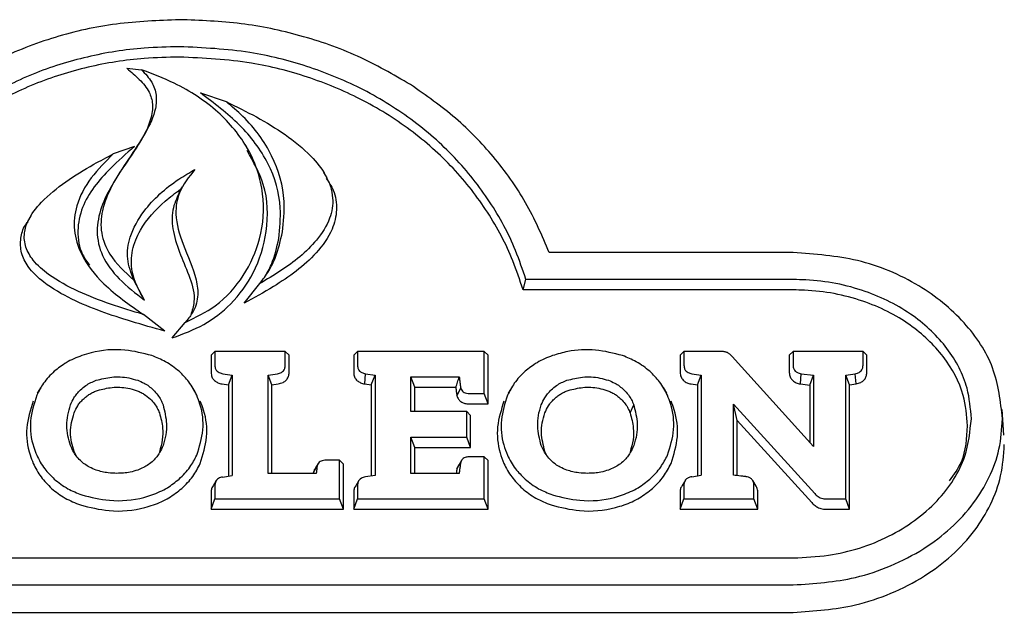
# Model space of a CAD drawing. Header units: inches. Extents: x 35 to 165, y 14 to 119.
# Tile 10 of 39: x 75.35 to 77.44, y 38.48 to 39.74. Entities that reach past the tile are written whole.
import ezdxf

# ---------------------------------------------------------------- set-up
doc = ezdxf.new("R2010")
doc.units = ezdxf.units.IN
doc.header["$LTSCALE"] = 12
doc.header["$MEASUREMENT"] = 0

msp = doc.modelspace()

# ---------------------------------------------------------------- linework, layer by layer
at = {"color": 7, "linetype": 'Continuous', "lineweight": 25}
for p, q in [((75.5765, 39.6384), (75.6073, 39.6354)), ((75.7326, 39.5859), (75.7873, 39.5675)), ((75.5924, 39.4721), (75.5473, 39.4562)), ((75.8349, 39.4645), (75.8278, 39.4762)), ((76.002, 39.4054), (75.9949, 39.4171)), ((75.6937, 39.3862), (75.6864, 39.374)), ((75.372, 39.3246), (75.3649, 39.3128)), ((76.993, 39.2464), (76.4744, 39.2464)), ((75.6136, 39.1454), (75.591, 39.188)), ((76.4185, 39.167), (76.4247, 39.189)), ((76.993, 39.189), (76.4247, 39.189)), ((75.8258, 39.1386), (75.8587, 39.1805)), ((76.993, 39.167), (76.4185, 39.167)), ((75.6567, 39.0795), (75.6117, 39.1147)), ((75.6728, 39.0651), (75.7003, 39.098)), ((75.7553, 39.0282), (75.7633, 39.0362)), ((75.7553, 39.0282), (75.7553, 38.9917)), ((75.7633, 39.0362), (75.7633, 39.0067)), ((75.9131, 39.0362), (75.7633, 39.0362)), ((75.9131, 39.0067), (75.9131, 39.0362)), ((75.9211, 39.0282), (75.9131, 39.0362)), ((75.9211, 38.9917), (75.9211, 39.0282)), ((76.0585, 39.0282), (76.0666, 39.0362)), ((76.0585, 39.0282), (76.0585, 38.9917)), ((76.0666, 39.0362), (76.0666, 39.0067)), ((76.336, 39.0362), (76.0666, 39.0362)), ((76.336, 38.9469), (76.336, 39.0362)), ((76.3441, 39.0282), (76.336, 39.0362)), ((76.3441, 38.9249), (76.3441, 39.0282)), ((76.7525, 39.0282), (76.7606, 39.0362)), ((76.7525, 39.0282), (76.7525, 38.9917)), ((76.7606, 39.0362), (76.7606, 39.0067)), ((76.837, 39.0362), (76.7606, 39.0362)), ((77.0363, 38.8343), (76.8633, 39.0254)), ((76.9846, 39.0282), (76.9926, 39.0362)), ((76.9846, 39.0282), (76.9846, 38.9917)), ((76.9926, 39.0362), (76.9926, 39.0067)), ((77.1413, 39.0362), (76.9926, 39.0362)), ((77.1413, 39.0067), (77.1413, 39.0362)), ((77.1494, 39.0282), (77.1413, 39.0362)), ((77.1494, 38.9917), (77.1494, 39.0282)), ((75.7805, 38.9888), (75.8002, 38.9859)), ((75.7922, 38.965), (75.8002, 38.9859)), ((75.8002, 38.9859), (75.8002, 38.772)), ((75.8765, 38.9858), (75.8965, 38.9889)), ((75.8765, 38.7769), (75.8765, 38.9858)), ((75.8845, 38.965), (75.8765, 38.9858)), ((76.082, 38.967), (76.0834, 38.9889)), ((76.0834, 38.9889), (76.1039, 38.9859)), ((76.0958, 38.965), (76.1039, 38.9859)), ((76.1039, 38.9859), (76.1039, 38.7724)), ((76.1802, 38.9819), (76.2829, 38.9819)), ((76.1802, 38.9082), (76.1802, 38.9819)), ((76.1882, 38.9599), (76.1802, 38.9819)), ((76.7774, 38.9889), (76.7974, 38.9859)), ((76.7894, 38.9651), (76.7974, 38.9859)), ((76.7974, 38.9859), (76.7974, 38.7727)), ((77.0086, 38.967), (77.0099, 38.9888)), ((77.0099, 38.9888), (77.0363, 38.9857)), ((77.0283, 38.9646), (77.0363, 38.9857)), ((77.0363, 38.9857), (77.0363, 38.8343)), ((77.1048, 38.9859), (77.1249, 38.9889)), ((77.1129, 38.9651), (77.1048, 38.9859)), ((77.1048, 38.7225), (77.1048, 38.9859)), ((77.1264, 38.967), (77.1249, 38.9889)), ((75.393, 38.959), (75.3858, 38.9472)), ((75.7232, 38.9477), (75.7161, 38.9595)), ((75.779, 38.967), (75.7922, 38.965)), ((75.7922, 38.965), (75.7922, 38.7708)), ((75.8845, 38.965), (75.898, 38.967)), ((75.8845, 38.7769), (75.8845, 38.965)), ((76.082, 38.967), (76.0958, 38.965)), ((76.0958, 38.965), (76.0958, 38.7712)), ((76.1882, 38.9082), (76.1882, 38.9599)), ((76.1882, 38.9599), (76.2756, 38.9599)), ((76.2781, 38.9421), (76.286, 38.9584)), ((76.3939, 38.9591), (76.3867, 38.9473)), ((76.7242, 38.9474), (76.717, 38.9592)), ((76.7759, 38.967), (76.7894, 38.9651)), ((76.7894, 38.9651), (76.7894, 38.7716)), ((77.0086, 38.967), (77.0283, 38.9646)), ((77.0283, 38.9646), (77.0283, 38.8432)), ((77.1129, 38.9651), (77.1264, 38.967)), ((77.1129, 38.7005), (77.1129, 38.9651)), ((76.3027, 38.9469), (76.336, 38.9469)), ((76.3441, 38.9249), (76.336, 38.9469)), ((76.3027, 38.9249), (76.3441, 38.9249)), ((76.6462, 38.9053), (76.6538, 38.9226)), ((76.8658, 38.9243), (77.0386, 38.7339)), ((76.8658, 38.773), (76.8658, 38.9243)), ((76.8739, 38.8892), (76.8658, 38.9243)), ((76.299, 38.9082), (76.1802, 38.9082)), ((76.299, 38.8538), (76.299, 38.9082)), ((76.3071, 38.9001), (76.299, 38.9082)), ((76.3071, 38.8318), (76.3071, 38.9001)), ((77.441, 38.8581), (77.4372, 38.9129)), ((76.8739, 38.7721), (76.8739, 38.8892)), ((76.8739, 38.8892), (77.0322, 38.7147)), ((76.1802, 38.8538), (76.299, 38.8538)), ((76.1802, 38.7769), (76.1802, 38.8538)), ((76.1882, 38.8318), (76.1802, 38.8538)), ((76.3071, 38.8318), (76.299, 38.8538)), ((76.1882, 38.7769), (76.1882, 38.8318)), ((76.1882, 38.8318), (76.3071, 38.8318)), ((75.4682, 38.8146), (75.4641, 38.8231)), ((76.336, 38.812), (76.3027, 38.812)), ((76.3441, 38.8039), (76.336, 38.812)), ((76.336, 38.7225), (76.336, 38.812)), ((76.4685, 38.8153), (76.4649, 38.8232)), ((75.9729, 38.7785), (75.9808, 38.7923)), ((75.9832, 38.7977), (75.9776, 38.7883)), ((75.9841, 38.7992), (75.984, 38.799)), ((76.0286, 38.8046), (75.9973, 38.8046)), ((76.0367, 38.7965), (76.0286, 38.8046)), ((76.0286, 38.7225), (76.0286, 38.8046)), ((76.0367, 38.7005), (76.0367, 38.7965)), ((76.2781, 38.7865), (76.286, 38.8002)), ((76.2877, 38.8042), (76.2828, 38.796)), ((76.2892, 38.8068), (76.2888, 38.8062)), ((76.3441, 38.7005), (76.3441, 38.8039)), ((75.7795, 38.7691), (75.8002, 38.772)), ((75.9789, 38.7769), (75.8765, 38.7769)), ((75.9729, 38.7785), (75.9727, 38.7769)), ((76.1039, 38.7724), (76.0833, 38.7692)), ((76.2828, 38.7769), (76.1802, 38.7769)), ((76.7771, 38.7698), (76.7974, 38.7727)), ((75.7664, 38.7618), (75.7596, 38.7505)), ((75.7633, 38.7516), (75.7633, 38.7225)), ((76.0697, 38.7618), (76.0629, 38.7506)), ((76.0666, 38.7516), (76.0666, 38.7225)), ((76.7637, 38.7624), (76.7569, 38.7511)), ((76.7606, 38.7519), (76.7606, 38.7225)), ((76.9142, 38.7497), (76.9071, 38.7615)), ((76.9095, 38.7225), (76.9095, 38.7519)), ((75.7553, 38.7366), (75.7553, 38.7005)), ((76.0585, 38.7366), (76.0585, 38.7005)), ((76.7525, 38.7369), (76.7525, 38.7005)), ((76.9176, 38.7005), (76.9176, 38.7369)), ((75.7553, 38.7005), (75.7633, 38.7225)), ((75.7633, 38.7225), (76.0286, 38.7225)), ((76.0367, 38.7005), (76.0286, 38.7225)), ((76.0585, 38.7005), (76.0666, 38.7225)), ((76.0666, 38.7225), (76.336, 38.7225)), ((76.3441, 38.7005), (76.336, 38.7225)), ((76.7525, 38.7005), (76.7606, 38.7225)), ((76.7606, 38.7225), (76.9095, 38.7225)), ((76.9176, 38.7005), (76.9095, 38.7225)), ((77.0657, 38.7225), (77.1048, 38.7225)), ((77.1129, 38.7005), (77.1048, 38.7225)), ((75.7553, 38.7005), (76.0367, 38.7005)), ((76.0585, 38.7005), (76.3441, 38.7005)), ((76.7525, 38.7005), (76.9176, 38.7005)), ((77.0657, 38.7005), (77.1129, 38.7005)), ((74.3827, 38.5971), (76.993, 38.5971)), ((74.3827, 38.5397), (76.993, 38.5397)), ((74.3827, 38.4813), (76.993, 38.4813))]:
    msp.add_line(p, q, dxfattribs=at)
for points, knots in [([(75.6879, 39.7418), (75.6431, 39.74), (75.5535, 39.7365), (75.4223, 39.7073), (75.299, 39.6592), (75.1896, 39.5941), (75.0973, 39.5152), (75.0248, 39.4297), (74.9685, 39.3394), (74.9432, 39.2774), (74.9305, 39.2464)], [0, 0, 0, 0, 0.131949, 0.263817, 0.39618, 0.528539, 0.652483, 0.776482, 0.888218, 1, 1, 1, 1]), ([(76.1794, 39.6037), (76.1426, 39.625), (76.069, 39.6676), (75.9464, 39.7099), (75.8186, 39.737), (75.7319, 39.7402), (75.6879, 39.7418)], [0, 0, 0, 0, 0.252392, 0.504794, 0.749393, 1, 1, 1, 1]), ([(75.6879, 39.6844), (75.663, 39.6838), (75.5971, 39.6822), (75.4914, 39.6652), (75.3751, 39.629), (75.2686, 39.5744), (75.1768, 39.506), (75.1022, 39.4269), (75.03, 39.3236), (74.9994, 39.2405), (74.9805, 39.189)], [0, 0, 0, 0, 0.076066, 0.201161, 0.326182, 0.45155, 0.576944, 0.693674, 0.810471, 1, 1, 1, 1]), ([(76.4247, 39.189), (76.4178, 39.2097), (76.3986, 39.2671), (76.3504, 39.356), (76.2758, 39.4509), (76.1824, 39.5325), (76.076, 39.5981), (75.9599, 39.645), (75.8305, 39.6778), (75.7383, 39.682), (75.6879, 39.6844)], [0, 0, 0, 0, 0.07443, 0.205747, 0.337024, 0.468546, 0.600059, 0.724974, 0.849908, 1, 1, 1, 1]), ([(75.6879, 39.6624), (75.663, 39.6618), (75.5976, 39.6603), (75.4929, 39.6433), (75.378, 39.6075), (75.2728, 39.5534), (75.1822, 39.4858), (75.1086, 39.4075), (75.0362, 39.3039), (75.0058, 39.2198), (74.9867, 39.167)], [0, 0, 0, 0, 0.076408, 0.200548, 0.324614, 0.449025, 0.573462, 0.689354, 0.805313, 1, 1, 1, 1]), ([(76.4185, 39.167), (76.4117, 39.1878), (76.3931, 39.2449), (76.346, 39.3336), (76.2728, 39.428), (76.1809, 39.5095), (76.076, 39.575), (75.9614, 39.6221), (75.8321, 39.6556), (75.7393, 39.66), (75.6879, 39.6624)], [0, 0, 0, 0, 0.074734, 0.205442, 0.33611, 0.467031, 0.597942, 0.722106, 0.846289, 1, 1, 1, 1]), ([(75.5765, 39.6384), (75.5854, 39.6307), (75.6031, 39.6154), (75.6245, 39.5906), (75.6329, 39.5604), (75.6269, 39.523), (75.6049, 39.4805), (75.5636, 39.4212), (75.524, 39.3602), (75.5093, 39.2915), (75.5218, 39.237), (75.5595, 39.1872), (75.5949, 39.1598), (75.6136, 39.1454)], [0, 0, 0, 0, 0.058644, 0.116382, 0.163234, 0.220929, 0.31565, 0.41119, 0.593391, 0.686407, 0.780162, 0.883786, 1, 1, 1, 1]), ([(75.6073, 39.6354), (75.6154, 39.6269), (75.6305, 39.611), (75.6401, 39.5815), (75.6375, 39.5441), (75.6059, 39.478), (75.5531, 39.4124), (75.5219, 39.3388), (75.5194, 39.2875), (75.5405, 39.234), (75.5721, 39.2052), (75.591, 39.188)], [0, 0, 0, 0, 0.0660589, 0.1237281, 0.1812396, 0.290944, 0.551324, 0.6659502, 0.7617459, 0.8578572, 1, 1, 1, 1]), ([(75.7003, 39.098), (75.7225, 39.1088), (75.7726, 39.133), (75.8279, 39.1963), (75.8645, 39.2786), (75.8711, 39.3729), (75.8399, 39.4682), (75.7724, 39.5497), (75.6902, 39.6039), (75.631, 39.6264), (75.6073, 39.6354)], [0, 0, 0, 0, 0.094922, 0.214316, 0.335378, 0.474262, 0.617402, 0.756967, 0.902985, 1, 1, 1, 1]), ([(75.8992, 39.2764), (75.9014, 39.298), (75.907, 39.3521), (75.8816, 39.4381), (75.8191, 39.5214), (75.7616, 39.5643), (75.7326, 39.5859)], [0, 0, 0, 0, 0.181403, 0.452507, 0.723497, 1, 1, 1, 1]), ([(76.4744, 39.2464), (76.4589, 39.2823), (76.428, 39.3542), (76.3592, 39.4499), (76.2773, 39.5352), (76.2123, 39.5807), (76.1794, 39.6037)], [0, 0, 0, 0, 0.257236, 0.514536, 0.754384, 1, 1, 1, 1]), ([(75.7873, 39.5675), (75.809, 39.5569), (75.8525, 39.5358), (75.914, 39.4982), (75.9651, 39.4572), (76.0016, 39.4117), (76.0174, 39.3648), (76.0095, 39.3156), (75.9733, 39.2596), (75.9181, 39.2155), (75.8736, 39.1893), (75.8587, 39.1805)], [0, 0, 0, 0, 0.122033, 0.244155, 0.368558, 0.461343, 0.555093, 0.637274, 0.735924, 0.911891, 1, 1, 1, 1]), ([(75.9071, 39.2903), (75.9094, 39.3119), (75.9151, 39.3668), (75.8896, 39.4542), (75.8391, 39.5241), (75.7995, 39.5573), (75.7873, 39.5675)], [0, 0, 0, 0, 0.211184, 0.534593, 0.857587, 1, 1, 1, 1]), ([(75.5924, 39.4721), (75.575, 39.4568), (75.5443, 39.4298), (75.5056, 39.3871), (75.4793, 39.3425), (75.4691, 39.2927), (75.4758, 39.2488), (75.4916, 39.2268), (75.497, 39.2194)], [0, 0, 0, 0, 0.222754, 0.391479, 0.559396, 0.734279, 0.909621, 1, 1, 1, 1]), ([(75.6728, 39.0651), (75.6959, 39.0736), (75.7422, 39.0907), (75.8026, 39.1383), (75.8512, 39.2056), (75.878, 39.2935), (75.8756, 39.3861), (75.8451, 39.4398), (75.8317, 39.4633)], [0, 0, 0, 0, 0.1355489, 0.2723509, 0.436305, 0.627331, 0.8370962, 1, 1, 1, 1]), ([(75.6117, 39.1147), (75.5881, 39.1217), (75.541, 39.1358), (75.4725, 39.1627), (75.4157, 39.1931), (75.378, 39.2263), (75.3596, 39.2573), (75.3565, 39.2871), (75.3673, 39.3209), (75.3968, 39.3591), (75.4459, 39.3983), (75.4986, 39.4308), (75.5335, 39.449), (75.5473, 39.4562)], [0, 0, 0, 0, 0.11994, 0.239964, 0.362231, 0.439706, 0.495975, 0.552677, 0.601899, 0.688551, 0.803938, 0.922469, 1, 1, 1, 1]), ([(75.5473, 39.4562), (75.5308, 39.4398), (75.4977, 39.4071), (75.4674, 39.351), (75.4612, 39.2937), (75.4797, 39.2349), (75.5298, 39.1716), (75.5821, 39.1352), (75.6117, 39.1147)], [0, 0, 0, 0, 0.159075, 0.319242, 0.446628, 0.574012, 0.759384, 1, 1, 1, 1]), ([(75.591, 39.188), (75.5853, 39.203), (75.5741, 39.2326), (75.5818, 39.2849), (75.6161, 39.3455), (75.668, 39.3925), (75.7094, 39.4165), (75.7211, 39.4233)], [0, 0, 0, 0, 0.164706, 0.326908, 0.542293, 0.871116, 1, 1, 1, 1]), ([(75.7211, 39.4233), (75.7081, 39.4073), (75.685, 39.3789), (75.677, 39.3214), (75.6956, 39.2593), (75.7229, 39.2035), (75.7293, 39.1521), (75.7192, 39.1202), (75.7055, 39.1042), (75.7003, 39.098)], [0, 0, 0, 0, 0.167487, 0.29931, 0.488935, 0.721026, 0.826679, 0.93358, 1, 1, 1, 1]), ([(75.9998, 39.4044), (76.0054, 39.3962), (76.0194, 39.3759), (76.0245, 39.3373), (76.0136, 39.2902), (75.9707, 39.2304), (75.9021, 39.1809), (75.8466, 39.1501), (75.8258, 39.1386)], [0, 0, 0, 0, 0.0827948, 0.2061313, 0.3295667, 0.4994037, 0.8113607, 1, 1, 1, 1]), ([(75.6136, 39.1454), (75.6028, 39.1652), (75.5844, 39.1988), (75.5855, 39.252), (75.6078, 39.3048), (75.6457, 39.3481), (75.6792, 39.3729), (75.6903, 39.381)], [0, 0, 0, 0, 0.240138, 0.408199, 0.575344, 0.860102, 1, 1, 1, 1]), ([(75.6876, 39.3737), (75.6821, 39.3616), (75.67, 39.3352), (75.6736, 39.2887), (75.6897, 39.241), (75.7111, 39.1934), (75.7232, 39.1489), (75.715, 39.1228), (75.712, 39.1132)], [0, 0, 0, 0, 0.144241, 0.314887, 0.506504, 0.700351, 0.890768, 1, 1, 1, 1]), ([(75.6567, 39.0795), (75.633, 39.0861), (75.5656, 39.105), (75.477, 39.1359), (75.4037, 39.1775), (75.3673, 39.2119), (75.3502, 39.2453), (75.3495, 39.2763), (75.3557, 39.2995), (75.3641, 39.3098), (75.3661, 39.3122)], [0, 0, 0, 0, 0.165093, 0.470449, 0.630219, 0.743314, 0.823291, 0.903702, 0.977481, 1, 1, 1, 1]), ([(75.8587, 39.1805), (75.8655, 39.1893), (75.8789, 39.2069), (75.8963, 39.2437), (75.9029, 39.2721), (75.9071, 39.2903)], [0, 0, 0, 0, 0.2666116, 0.5329096, 1, 1, 1, 1]), ([(75.8692, 39.1933), (75.8743, 39.2026), (75.8888, 39.2289), (75.8951, 39.2577), (75.8992, 39.2764)], [0, 0, 0, 0, 0.351058, 1, 1, 1, 1]), ([(77.4378, 38.8931), (77.4337, 38.9297), (77.4253, 39.0031), (77.3597, 39.1022), (77.2607, 39.1824), (77.1335, 39.2364), (77.0392, 39.2431), (76.993, 39.2464)], [0, 0, 0, 0, 0.189433, 0.378825, 0.577169, 0.79321, 1, 1, 1, 1]), ([(77.3716, 38.8931), (77.3698, 38.9149), (77.3654, 38.9675), (77.324, 39.0455), (77.2488, 39.1177), (77.1448, 39.1701), (77.0539, 39.188), (77.0019, 39.1889), (76.993, 39.189)], [0, 0, 0, 0, 0.133606, 0.322639, 0.513544, 0.723544, 0.95281, 1, 1, 1, 1]), ([(77.3635, 38.8781), (77.3617, 38.8999), (77.3573, 38.9518), (77.3159, 39.0282), (77.2419, 39.0983), (77.1398, 39.1492), (77.0513, 39.1661), (77.001, 39.1669), (76.993, 39.167)], [0, 0, 0, 0, 0.136713, 0.325559, 0.516202, 0.726532, 0.956457, 1, 1, 1, 1]), ([(75.6295, 39.0274), (75.6106, 39.0322), (75.5685, 39.043), (75.5162, 39.0387), (75.487, 39.0295), (75.4804, 39.0274)], [0, 0, 0, 0, 0.38755, 0.861359, 1, 1, 1, 1]), ([(76.6303, 39.0274), (76.6113, 39.0322), (76.5733, 39.0419), (76.5213, 39.0392), (76.4919, 39.0306), (76.4812, 39.0274)], [0, 0, 0, 0, 0.389318, 0.776667, 1, 1, 1, 1]), ([(75.4804, 39.0274), (75.4747, 39.0252), (75.4633, 39.0209), (75.443, 39.0105), (75.4302, 39.0004), (75.422, 38.9939)], [0, 0, 0, 0, 0.264801, 0.529649, 1, 1, 1, 1]), ([(75.6874, 38.9939), (75.6829, 38.9976), (75.6739, 39.005), (75.6549, 39.017), (75.6394, 39.0233), (75.6295, 39.0274)], [0, 0, 0, 0, 0.266762, 0.533509, 1, 1, 1, 1]), ([(76.4812, 39.0274), (76.4755, 39.0252), (76.4641, 39.0209), (76.4438, 39.0105), (76.431, 39.0004), (76.4229, 38.9939)], [0, 0, 0, 0, 0.265165, 0.530376, 1, 1, 1, 1]), ([(76.6881, 38.9939), (76.6836, 38.9976), (76.6746, 39.0051), (76.6557, 39.017), (76.6402, 39.0234), (76.6303, 39.0274)], [0, 0, 0, 0, 0.266851, 0.5337, 1, 1, 1, 1]), ([(76.8449, 39.0358), (76.8441, 39.0359), (76.8424, 39.036), (76.8397, 39.0362), (76.8379, 39.0362), (76.837, 39.0362)], [0, 0, 0, 0, 0.3101888, 0.654762, 1, 1, 1, 1]), ([(76.8519, 39.0341), (76.851, 39.0344), (76.8495, 39.035), (76.8472, 39.0355), (76.8457, 39.0357), (76.8449, 39.0358)], [0, 0, 0, 0, 0.369513, 0.683, 1, 1, 1, 1]), ([(76.8579, 39.0305), (76.8572, 39.031), (76.856, 39.032), (76.8539, 39.0332), (76.8525, 39.0338), (76.8519, 39.0341)], [0, 0, 0, 0, 0.366868, 0.682153, 1, 1, 1, 1]), ([(76.8633, 39.0254), (76.8628, 39.0259), (76.8617, 39.027), (76.8599, 39.0287), (76.8586, 39.0299), (76.8579, 39.0305)], [0, 0, 0, 0, 0.303666, 0.6070969, 1, 1, 1, 1]), ([(75.7633, 39.0067), (75.7636, 39.004), (75.764, 38.9996), (75.7677, 38.9943), (75.7731, 38.9905), (75.7777, 38.9895), (75.7805, 38.9888)], [0, 0, 0, 0, 0.310013, 0.512482, 0.715091, 1, 1, 1, 1]), ([(75.8965, 38.9889), (75.8995, 38.9896), (75.9043, 38.9908), (75.9094, 38.9951), (75.9125, 39.0003), (75.9129, 39.0043), (75.9131, 39.0067)], [0, 0, 0, 0, 0.312581, 0.515898, 0.719157, 1, 1, 1, 1]), ([(76.0666, 39.0067), (76.0668, 39.004), (76.0672, 38.9997), (76.0709, 38.9944), (76.0762, 38.9906), (76.0808, 38.9895), (76.0834, 38.9889)], [0, 0, 0, 0, 0.311039, 0.515452, 0.720102, 1, 1, 1, 1]), ([(76.7606, 39.0067), (76.7608, 39.004), (76.7612, 38.9997), (76.7649, 38.9944), (76.7701, 38.9906), (76.7747, 38.9895), (76.7774, 38.9889)], [0, 0, 0, 0, 0.310528, 0.515183, 0.72011, 1, 1, 1, 1]), ([(76.9926, 39.0067), (76.9929, 39.004), (76.9933, 38.9997), (76.997, 38.9944), (77.0024, 38.9905), (77.0071, 38.9895), (77.0099, 38.9888)], [0, 0, 0, 0, 0.307821, 0.509126, 0.710584, 1, 1, 1, 1]), ([(77.1249, 38.9889), (77.1278, 38.9896), (77.1327, 38.9908), (77.1377, 38.9951), (77.1408, 39.0003), (77.1412, 39.0043), (77.1413, 39.0067)], [0, 0, 0, 0, 0.311878, 0.514819, 0.71768, 1, 1, 1, 1]), ([(75.422, 38.9939), (75.4178, 38.9899), (75.4095, 38.9819), (75.3961, 38.9652), (75.389, 38.9516), (75.3846, 38.9429)], [0, 0, 0, 0, 0.266261, 0.532534, 1, 1, 1, 1]), ([(75.5109, 38.9748), (75.5218, 38.9775), (75.5444, 38.9833), (75.5753, 38.9818), (75.5931, 38.9766), (75.5993, 38.9748)], [0, 0, 0, 0, 0.377221, 0.779771, 1, 1, 1, 1]), ([(75.7248, 38.9429), (75.7224, 38.9478), (75.7176, 38.9578), (75.7059, 38.9755), (75.6946, 38.9867), (75.6874, 38.9939)], [0, 0, 0, 0, 0.265952, 0.531957, 1, 1, 1, 1]), ([(75.7553, 38.9917), (75.7556, 38.9884), (75.7562, 38.9826), (75.761, 38.9752), (75.7677, 38.9702), (75.7742, 38.9679), (75.778, 38.9672), (75.779, 38.967)], [0, 0, 0, 0, 0.278151, 0.492723, 0.707549, 0.922617, 1, 1, 1, 1]), ([(75.898, 38.967), (75.9015, 38.9679), (75.9079, 38.9695), (75.9152, 38.9749), (75.9195, 38.9815), (75.921, 38.9874), (75.9211, 38.9908), (75.9211, 38.9917)], [0, 0, 0, 0, 0.273008, 0.488633, 0.704427, 0.922585, 1, 1, 1, 1]), ([(76.0585, 38.9917), (76.0589, 38.9884), (76.0594, 38.9825), (76.0643, 38.9751), (76.071, 38.9702), (76.0773, 38.9679), (76.0811, 38.9672), (76.082, 38.967)], [0, 0, 0, 0, 0.281856, 0.49783, 0.714098, 0.929268, 1, 1, 1, 1]), ([(76.2756, 38.9599), (76.2769, 38.9636), (76.2793, 38.9709), (76.2817, 38.9782), (76.2829, 38.9819)], [0, 0, 0, 0, 0.5, 1, 1, 1, 1]), ([(76.2829, 38.9819), (76.2832, 38.9792), (76.2838, 38.9739), (76.2848, 38.9661), (76.2856, 38.961), (76.286, 38.9584)], [0, 0, 0, 0, 0.342147, 0.671021, 1, 1, 1, 1]), ([(76.4229, 38.9939), (76.4187, 38.9899), (76.4103, 38.9819), (76.3969, 38.9652), (76.3899, 38.9516), (76.3854, 38.943)], [0, 0, 0, 0, 0.266216, 0.532429, 1, 1, 1, 1]), ([(76.5116, 38.9748), (76.5227, 38.9776), (76.5456, 38.9833), (76.5764, 38.9818), (76.594, 38.9766), (76.6, 38.9748)], [0, 0, 0, 0, 0.382519, 0.789278, 1, 1, 1, 1]), ([(76.7256, 38.9429), (76.7232, 38.9478), (76.7183, 38.9578), (76.7066, 38.9754), (76.6953, 38.9867), (76.6881, 38.9939)], [0, 0, 0, 0, 0.2658341, 0.5317145, 1, 1, 1, 1]), ([(76.7525, 38.9917), (76.7528, 38.9884), (76.7534, 38.9825), (76.7583, 38.9751), (76.765, 38.9701), (76.7713, 38.9679), (76.775, 38.9672), (76.7759, 38.967)], [0, 0, 0, 0, 0.283146, 0.499254, 0.715668, 0.930681, 1, 1, 1, 1]), ([(76.9846, 38.9917), (76.9849, 38.9884), (76.9855, 38.9826), (76.9903, 38.9752), (76.997, 38.9702), (77.0035, 38.9679), (77.0075, 38.9672), (77.0086, 38.967)], [0, 0, 0, 0, 0.277479, 0.490306, 0.703386, 0.916886, 1, 1, 1, 1]), ([(77.1264, 38.967), (77.1299, 38.9679), (77.1362, 38.9695), (77.1435, 38.9749), (77.1478, 38.9815), (77.1493, 38.9874), (77.1494, 38.9908), (77.1494, 38.9917)], [0, 0, 0, 0, 0.274092, 0.489206, 0.704473, 0.922717, 1, 1, 1, 1]), ([(75.4776, 38.9546), (75.4813, 38.9578), (75.488, 38.9635), (75.4994, 38.9702), (75.507, 38.9732), (75.5109, 38.9748)], [0, 0, 0, 0, 0.3831592, 0.6886687, 1, 1, 1, 1]), ([(75.514, 38.9533), (75.5241, 38.9559), (75.5451, 38.9612), (75.5738, 38.9599), (75.5904, 38.9551), (75.5963, 38.9533)], [0, 0, 0, 0, 0.37664, 0.77763, 1, 1, 1, 1]), ([(75.5993, 38.9748), (75.6039, 38.9729), (75.6123, 38.9695), (75.6233, 38.9626), (75.6292, 38.9573), (75.6322, 38.9546)], [0, 0, 0, 0, 0.371372, 0.682377, 1, 1, 1, 1]), ([(76.2756, 38.9599), (76.276, 38.9569), (76.2765, 38.9525), (76.2773, 38.9466), (76.2778, 38.9436), (76.2781, 38.9421)], [0, 0, 0, 0, 0.499892, 0.749894, 1, 1, 1, 1]), ([(76.286, 38.9584), (76.2866, 38.9567), (76.2876, 38.9536), (76.2912, 38.95), (76.2959, 38.9476), (76.3, 38.9469), (76.3024, 38.9469), (76.3027, 38.9469)], [0, 0, 0, 0, 0.2593664, 0.4752358, 0.6913254, 0.9560979, 1, 1, 1, 1]), ([(76.4784, 38.9546), (76.4822, 38.9578), (76.4888, 38.9635), (76.5002, 38.9702), (76.5078, 38.9732), (76.5116, 38.9748)], [0, 0, 0, 0, 0.385082, 0.689708, 1, 1, 1, 1]), ([(76.5147, 38.9533), (76.525, 38.9559), (76.5462, 38.9612), (76.5749, 38.9599), (76.5912, 38.955), (76.5969, 38.9534)], [0, 0, 0, 0, 0.381863, 0.787118, 1, 1, 1, 1]), ([(76.6, 38.9748), (76.6046, 38.9729), (76.613, 38.9695), (76.624, 38.9626), (76.6299, 38.9573), (76.6329, 38.9546)], [0, 0, 0, 0, 0.373399, 0.683445, 1, 1, 1, 1]), ([(75.3846, 38.9429), (75.3789, 38.9249), (75.3677, 38.8887), (75.3731, 38.8445), (75.3823, 38.8213), (75.3846, 38.8156)], [0, 0, 0, 0, 0.431003, 0.860613, 1, 1, 1, 1]), ([(75.4565, 38.9226), (75.4587, 38.9276), (75.4624, 38.9359), (75.4698, 38.9466), (75.475, 38.9519), (75.4776, 38.9546)], [0, 0, 0, 0, 0.436356, 0.715911, 1, 1, 1, 1]), ([(75.4641, 38.9053), (75.4664, 38.9106), (75.47, 38.9185), (75.477, 38.9282), (75.4814, 38.9326), (75.4836, 38.9349)], [0, 0, 0, 0, 0.489466, 0.742982, 1, 1, 1, 1]), ([(75.4836, 38.9349), (75.4857, 38.9368), (75.4901, 38.9407), (75.4975, 38.9457), (75.5054, 38.95), (75.5111, 38.9522), (75.514, 38.9533)], [0, 0, 0, 0, 0.24948, 0.498996, 0.747934, 1, 1, 1, 1]), ([(75.5963, 38.9533), (75.5991, 38.9522), (75.6048, 38.95), (75.6153, 38.9443), (75.6219, 38.9387), (75.6262, 38.935)], [0, 0, 0, 0, 0.252547, 0.505137, 1, 1, 1, 1]), ([(75.6262, 38.935), (75.6293, 38.9316), (75.635, 38.9255), (75.6413, 38.9154), (75.6442, 38.9087), (75.6456, 38.9053)], [0, 0, 0, 0, 0.375815, 0.685518, 1, 1, 1, 1]), ([(75.6322, 38.9546), (75.6356, 38.951), (75.6418, 38.9444), (75.6486, 38.9334), (75.6517, 38.9262), (75.6532, 38.9226)], [0, 0, 0, 0, 0.376475, 0.68585, 1, 1, 1, 1]), ([(75.7248, 38.8156), (75.7304, 38.8334), (75.7417, 38.869), (75.7366, 38.9132), (75.7273, 38.9367), (75.7248, 38.9429)], [0, 0, 0, 0, 0.425338, 0.849174, 1, 1, 1, 1]), ([(76.2781, 38.9421), (76.279, 38.9395), (76.2806, 38.9348), (76.2863, 38.9293), (76.2931, 38.9259), (76.2989, 38.925), (76.3021, 38.9249), (76.3027, 38.9249)], [0, 0, 0, 0, 0.271362, 0.495295, 0.719337, 0.946057, 1, 1, 1, 1]), ([(76.3854, 38.943), (76.3799, 38.9256), (76.369, 38.8911), (76.3732, 38.8468), (76.3826, 38.8228), (76.3854, 38.8156)], [0, 0, 0, 0, 0.413312, 0.8247876, 1, 1, 1, 1]), ([(76.4573, 38.9226), (76.4595, 38.9276), (76.4632, 38.9359), (76.4706, 38.9466), (76.4758, 38.9519), (76.4784, 38.9546)], [0, 0, 0, 0, 0.436294, 0.715931, 1, 1, 1, 1]), ([(76.4649, 38.9053), (76.4672, 38.9105), (76.4708, 38.9185), (76.4778, 38.9282), (76.4822, 38.9326), (76.4844, 38.9349)], [0, 0, 0, 0, 0.489654, 0.74312, 1, 1, 1, 1]), ([(76.4844, 38.9349), (76.4865, 38.9368), (76.4909, 38.9407), (76.4983, 38.9457), (76.5062, 38.95), (76.5118, 38.9522), (76.5147, 38.9533)], [0, 0, 0, 0, 0.2499877, 0.5000049, 0.7484768, 1, 1, 1, 1]), ([(76.5969, 38.9534), (76.5997, 38.9523), (76.6054, 38.95), (76.6133, 38.9457), (76.6206, 38.9408), (76.6248, 38.9369), (76.6269, 38.9349)], [0, 0, 0, 0, 0.2515164, 0.5030733, 0.7498974, 1, 1, 1, 1]), ([(76.6269, 38.9349), (76.63, 38.9317), (76.6357, 38.9257), (76.6419, 38.9156), (76.6448, 38.9088), (76.6462, 38.9053)], [0, 0, 0, 0, 0.365514, 0.680132, 1, 1, 1, 1]), ([(76.6329, 38.9546), (76.6362, 38.9511), (76.6424, 38.9445), (76.6492, 38.9336), (76.6523, 38.9263), (76.6538, 38.9226)], [0, 0, 0, 0, 0.366389, 0.680578, 1, 1, 1, 1]), ([(76.7256, 38.8156), (76.7313, 38.8336), (76.7425, 38.8696), (76.7371, 38.9138), (76.7279, 38.9371), (76.7256, 38.9429)], [0, 0, 0, 0, 0.429478, 0.857528, 1, 1, 1, 1]), ([(75.3771, 38.9305), (75.3712, 38.9117), (75.3595, 38.8741), (75.3651, 38.8282), (75.3747, 38.804), (75.3771, 38.7981)], [0, 0, 0, 0, 0.431012, 0.860681, 1, 1, 1, 1]), ([(75.4565, 38.8358), (75.4543, 38.8428), (75.4479, 38.8639), (75.4478, 38.894), (75.4543, 38.9153), (75.4565, 38.9226)], [0, 0, 0, 0, 0.247006, 0.744042, 1, 1, 1, 1]), ([(75.6532, 38.9226), (75.6565, 38.9092), (75.6616, 38.8882), (75.6601, 38.8587), (75.6555, 38.8435), (75.6532, 38.8358)], [0, 0, 0, 0, 0.465618, 0.729382, 1, 1, 1, 1]), ([(75.7323, 38.7981), (75.7382, 38.8166), (75.7499, 38.8537), (75.7445, 38.8996), (75.7348, 38.924), (75.7323, 38.9304)], [0, 0, 0, 0, 0.425578, 0.84971, 1, 1, 1, 1]), ([(76.3779, 38.9305), (76.3722, 38.9125), (76.3608, 38.8765), (76.3653, 38.8305), (76.375, 38.8055), (76.3779, 38.7981)], [0, 0, 0, 0, 0.413507, 0.825245, 1, 1, 1, 1]), ([(76.4573, 38.8359), (76.4538, 38.8497), (76.4485, 38.8708), (76.4504, 38.9003), (76.4549, 38.9151), (76.4573, 38.9226)], [0, 0, 0, 0, 0.4786295, 0.7359148, 1, 1, 1, 1]), ([(76.6538, 38.9226), (76.6572, 38.9091), (76.6625, 38.8881), (76.6608, 38.8586), (76.6562, 38.8435), (76.6538, 38.8358)], [0, 0, 0, 0, 0.467359, 0.730173, 1, 1, 1, 1]), ([(76.7331, 38.7981), (76.739, 38.8168), (76.7507, 38.8542), (76.7451, 38.9001), (76.7355, 38.9244), (76.7331, 38.9304)], [0, 0, 0, 0, 0.429558, 0.857742, 1, 1, 1, 1]), ([(75.4641, 38.8231), (75.4621, 38.8298), (75.4559, 38.8499), (75.4559, 38.8784), (75.462, 38.8986), (75.4641, 38.9053)], [0, 0, 0, 0, 0.24878, 0.749323, 1, 1, 1, 1]), ([(75.6456, 38.9053), (75.6484, 38.8947), (75.6533, 38.8759), (75.6527, 38.8478), (75.648, 38.8314), (75.6456, 38.8231)], [0, 0, 0, 0, 0.39231, 0.691531, 1, 1, 1, 1]), ([(76.4649, 38.8232), (76.4616, 38.8363), (76.4566, 38.8565), (76.4584, 38.8844), (76.4627, 38.8983), (76.4649, 38.9053)], [0, 0, 0, 0, 0.482704, 0.738044, 1, 1, 1, 1]), ([(76.6462, 38.9053), (76.6491, 38.8947), (76.6541, 38.8759), (76.6534, 38.8478), (76.6486, 38.8314), (76.6462, 38.8231)], [0, 0, 0, 0, 0.3918414, 0.6910903, 1, 1, 1, 1]), ([(76.993, 38.5397), (77.0377, 38.5426), (77.109, 38.5474), (77.2015, 38.5788), (77.27, 38.6142), (77.3299, 38.6595), (77.3768, 38.7108), (77.4113, 38.7679), (77.4336, 38.8285), (77.4364, 38.8714), (77.4378, 38.8931)], [0, 0, 0, 0, 0.199366, 0.318695, 0.441806, 0.555671, 0.673365, 0.778663, 0.887647, 1, 1, 1, 1]), ([(76.993, 38.5971), (77.0181, 38.5983), (77.0885, 38.6015), (77.1995, 38.6373), (77.3021, 38.7116), (77.3623, 38.8031), (77.3688, 38.8661), (77.3716, 38.8931)], [0, 0, 0, 0, 0.133255, 0.375017, 0.614014, 0.83442, 1, 1, 1, 1]), ([(77.3253, 38.7609), (77.3348, 38.7742), (77.36, 38.8097), (77.3622, 38.8518), (77.3635, 38.8781)], [0, 0, 0, 0, 0.374811, 1, 1, 1, 1]), ([(75.4776, 38.8039), (75.4744, 38.8073), (75.4683, 38.8137), (75.4614, 38.8246), (75.4581, 38.8321), (75.4565, 38.8358)], [0, 0, 0, 0, 0.352673, 0.673792, 1, 1, 1, 1]), ([(75.6532, 38.8358), (75.651, 38.8308), (75.6473, 38.8225), (75.6399, 38.8119), (75.6348, 38.8065), (75.6322, 38.8038)], [0, 0, 0, 0, 0.43729, 0.716586, 1, 1, 1, 1]), ([(76.4784, 38.8039), (76.4751, 38.8074), (76.469, 38.8139), (76.4621, 38.8248), (76.4589, 38.8322), (76.4573, 38.8359)], [0, 0, 0, 0, 0.362001, 0.67851, 1, 1, 1, 1]), ([(76.6538, 38.8358), (76.6516, 38.8308), (76.648, 38.8225), (76.6406, 38.8118), (76.6355, 38.8065), (76.6329, 38.8038)], [0, 0, 0, 0, 0.437306, 0.716479, 1, 1, 1, 1]), ([(76.993, 38.4813), (77.0377, 38.4843), (77.1092, 38.489), (77.2022, 38.5204), (77.2714, 38.5559), (77.3319, 38.6015), (77.3794, 38.6531), (77.4144, 38.7106), (77.4373, 38.7722), (77.4402, 38.8158), (77.4417, 38.8381)], [0, 0, 0, 0, 0.197554, 0.316786, 0.439794, 0.553624, 0.671275, 0.776655, 0.885717, 1, 1, 1, 1]), ([(75.3846, 38.8156), (75.387, 38.8106), (75.3919, 38.8007), (75.4036, 38.7831), (75.4148, 38.7719), (75.422, 38.7648)], [0, 0, 0, 0, 0.266735, 0.533498, 1, 1, 1, 1]), ([(75.6874, 38.7648), (75.6916, 38.7688), (75.7, 38.7767), (75.7134, 38.7934), (75.7204, 38.807), (75.7248, 38.8156)], [0, 0, 0, 0, 0.266779, 0.533557, 1, 1, 1, 1]), ([(76.3027, 38.812), (76.3003, 38.8118), (76.2962, 38.8115), (76.2912, 38.809), (76.2876, 38.8053), (76.2866, 38.8021), (76.286, 38.8002)], [0, 0, 0, 0, 0.311233, 0.516326, 0.721673, 1, 1, 1, 1]), ([(76.3854, 38.8156), (76.3878, 38.8106), (76.3927, 38.8007), (76.4044, 38.7831), (76.4157, 38.7719), (76.4229, 38.7648)], [0, 0, 0, 0, 0.26662, 0.533268, 1, 1, 1, 1]), ([(76.6883, 38.7648), (76.6925, 38.7688), (76.7008, 38.7768), (76.7142, 38.7934), (76.7212, 38.807), (76.7256, 38.8156)], [0, 0, 0, 0, 0.266941, 0.533879, 1, 1, 1, 1]), ([(75.3771, 38.7981), (75.3795, 38.7931), (75.3843, 38.7832), (75.3965, 38.7648), (75.4084, 38.7528), (75.4162, 38.7449)], [0, 0, 0, 0, 0.254981, 0.509985, 1, 1, 1, 1]), ([(75.5109, 38.7839), (75.5061, 38.7858), (75.4976, 38.7893), (75.4865, 38.7962), (75.4806, 38.8013), (75.4776, 38.8039)], [0, 0, 0, 0, 0.385996, 0.690032, 1, 1, 1, 1]), ([(75.6322, 38.8038), (75.6289, 38.8009), (75.6226, 38.7953), (75.6114, 38.7887), (75.6034, 38.7855), (75.5993, 38.7839)], [0, 0, 0, 0, 0.345436, 0.66911, 1, 1, 1, 1]), ([(75.6932, 38.7449), (75.6974, 38.7489), (75.7058, 38.7569), (75.72, 38.7742), (75.7274, 38.7886), (75.7323, 38.7981)], [0, 0, 0, 0, 0.255058, 0.510114, 1, 1, 1, 1]), ([(75.9778, 38.7882), (75.9774, 38.7878), (75.9753, 38.7859), (75.9739, 38.7823), (75.9731, 38.7793), (75.9729, 38.7785)], [0, 0, 0, 0, 0.1313873, 0.7514182, 1, 1, 1, 1]), ([(75.9808, 38.7923), (75.9806, 38.7907), (75.9801, 38.7875), (75.9795, 38.7824), (75.9791, 38.7789), (75.9789, 38.7769)], [0, 0, 0, 0, 0.307649, 0.615253, 1, 1, 1, 1]), ([(75.9973, 38.8046), (75.9952, 38.8045), (75.9916, 38.8042), (75.9868, 38.802), (75.9832, 38.7985), (75.9815, 38.795), (75.9809, 38.7927), (75.9808, 38.7923)], [0, 0, 0, 0, 0.255379, 0.45831, 0.661412, 0.926983, 1, 1, 1, 1]), ([(76.283, 38.7959), (76.2825, 38.7954), (76.2802, 38.7932), (76.2789, 38.7898), (76.2782, 38.7871), (76.2781, 38.7865)], [0, 0, 0, 0, 0.1973273, 0.8291431, 1, 1, 1, 1]), ([(76.286, 38.8002), (76.2856, 38.7978), (76.2848, 38.7927), (76.2838, 38.7849), (76.2831, 38.7796), (76.2828, 38.7769)], [0, 0, 0, 0, 0.314761, 0.657373, 1, 1, 1, 1]), ([(76.3779, 38.7981), (76.3803, 38.7931), (76.3852, 38.7832), (76.3973, 38.7647), (76.4093, 38.7528), (76.4171, 38.7449)], [0, 0, 0, 0, 0.254952, 0.509926, 1, 1, 1, 1]), ([(76.5116, 38.7839), (76.5069, 38.7858), (76.4984, 38.7892), (76.4873, 38.7961), (76.4814, 38.8013), (76.4784, 38.8039)], [0, 0, 0, 0, 0.384249, 0.689022, 1, 1, 1, 1]), ([(76.6329, 38.8038), (76.6297, 38.8009), (76.6234, 38.7953), (76.6122, 38.7887), (76.6041, 38.7855), (76.6, 38.7839)], [0, 0, 0, 0, 0.341651, 0.667073, 1, 1, 1, 1]), ([(76.694, 38.7449), (76.6982, 38.7489), (76.7066, 38.7569), (76.7207, 38.7742), (76.7282, 38.7886), (76.7331, 38.7981)], [0, 0, 0, 0, 0.255192, 0.51038, 1, 1, 1, 1]), ([(75.5551, 38.7769), (75.5489, 38.7771), (75.5383, 38.7775), (75.5234, 38.78), (75.5151, 38.7826), (75.5109, 38.7839)], [0, 0, 0, 0, 0.413227, 0.704412, 1, 1, 1, 1]), ([(75.5993, 38.7839), (75.594, 38.7823), (75.5842, 38.7793), (75.5693, 38.7773), (75.5599, 38.777), (75.5551, 38.7769)], [0, 0, 0, 0, 0.374639, 0.685275, 1, 1, 1, 1]), ([(75.7795, 38.7691), (75.7766, 38.7683), (75.7718, 38.7671), (75.7668, 38.7629), (75.7638, 38.7578), (75.7635, 38.7538), (75.7633, 38.7516)], [0, 0, 0, 0, 0.314016, 0.518339, 0.722602, 1, 1, 1, 1]), ([(76.0833, 38.7692), (76.0803, 38.7685), (76.0755, 38.7673), (76.0703, 38.7631), (76.0671, 38.758), (76.0668, 38.7539), (76.0666, 38.7516)], [0, 0, 0, 0, 0.311823, 0.515016, 0.71826, 1, 1, 1, 1]), ([(76.2781, 38.7865), (76.2778, 38.7851), (76.2773, 38.7819), (76.2768, 38.7786), (76.2766, 38.7769)], [0, 0, 0, 0, 0.45774, 1, 1, 1, 1]), ([(76.5558, 38.7769), (76.5496, 38.7771), (76.539, 38.7775), (76.5241, 38.78), (76.5158, 38.7826), (76.5116, 38.7839)], [0, 0, 0, 0, 0.413531, 0.704574, 1, 1, 1, 1]), ([(76.6, 38.7839), (76.5947, 38.7823), (76.585, 38.7793), (76.5701, 38.7773), (76.5606, 38.777), (76.5558, 38.7769)], [0, 0, 0, 0, 0.368494, 0.682122, 1, 1, 1, 1]), ([(76.7771, 38.7698), (76.7746, 38.7692), (76.7702, 38.7682), (76.765, 38.7645), (76.7616, 38.7596), (76.7606, 38.7552), (76.7606, 38.7525), (76.7606, 38.7519)], [0, 0, 0, 0, 0.262332, 0.46838, 0.674694, 0.936025, 1, 1, 1, 1]), ([(76.894, 38.7695), (76.8933, 38.7697), (76.8919, 38.77), (76.8877, 38.7705), (76.879, 38.7715), (76.871, 38.7724), (76.8658, 38.773)], [0, 0, 0, 0, 0.0752, 0.149344, 0.445905, 1, 1, 1, 1]), ([(76.9095, 38.7519), (76.9093, 38.7545), (76.9089, 38.7588), (76.9055, 38.7642), (76.9009, 38.7676), (76.8968, 38.769), (76.8944, 38.7694), (76.894, 38.7695)], [0, 0, 0, 0, 0.315422, 0.529112, 0.74348, 0.948131, 1, 1, 1, 1]), ([(75.422, 38.7648), (75.4265, 38.7611), (75.4355, 38.7536), (75.4546, 38.7415), (75.4703, 38.7351), (75.4804, 38.731)], [0, 0, 0, 0, 0.264309, 0.528611, 1, 1, 1, 1]), ([(75.6295, 38.731), (75.6352, 38.7332), (75.6466, 38.7377), (75.6667, 38.7482), (75.6793, 38.7583), (75.6874, 38.7648)], [0, 0, 0, 0, 0.2659015, 0.5318511, 1, 1, 1, 1]), ([(75.7598, 38.7504), (75.7589, 38.749), (75.7563, 38.7456), (75.7554, 38.7406), (75.7553, 38.7373), (75.7553, 38.7366)], [0, 0, 0, 0, 0.325377, 0.83821, 1, 1, 1, 1]), ([(76.0632, 38.7504), (76.0622, 38.7491), (76.0597, 38.7458), (76.0587, 38.7408), (76.0586, 38.7374), (76.0585, 38.7366)], [0, 0, 0, 0, 0.309558, 0.8208327, 1, 1, 1, 1]), ([(76.4229, 38.7648), (76.4274, 38.7611), (76.4364, 38.7536), (76.4554, 38.7415), (76.4711, 38.7351), (76.4812, 38.731)], [0, 0, 0, 0, 0.264672, 0.529328, 1, 1, 1, 1]), ([(76.6303, 38.7311), (76.636, 38.7333), (76.6473, 38.7377), (76.6675, 38.7482), (76.6802, 38.7583), (76.6883, 38.7648)], [0, 0, 0, 0, 0.265695, 0.531426, 1, 1, 1, 1]), ([(76.7572, 38.7509), (76.7565, 38.7501), (76.754, 38.7473), (76.7528, 38.7423), (76.7526, 38.7384), (76.7525, 38.7369)], [0, 0, 0, 0, 0.2073386, 0.7084773, 1, 1, 1, 1]), ([(76.9176, 38.7369), (76.9174, 38.7404), (76.9172, 38.7449), (76.9145, 38.7487), (76.9139, 38.7496)], [0, 0, 0, 0, 0.767247, 1, 1, 1, 1]), ([(75.4162, 38.7449), (75.4207, 38.7412), (75.4297, 38.7337), (75.4496, 38.721), (75.4663, 38.7141), (75.4774, 38.7096)], [0, 0, 0, 0, 0.252452, 0.504897, 1, 1, 1, 1]), ([(75.4804, 38.731), (75.4998, 38.7263), (75.5429, 38.7157), (75.5953, 38.72), (75.6239, 38.7292), (75.6295, 38.731)], [0, 0, 0, 0, 0.396824, 0.881486, 1, 1, 1, 1]), ([(75.6326, 38.7096), (75.6383, 38.7118), (75.6496, 38.7162), (75.6708, 38.7271), (75.6843, 38.7379), (75.6932, 38.7449)], [0, 0, 0, 0, 0.254002, 0.508042, 1, 1, 1, 1]), ([(76.4171, 38.7449), (76.4216, 38.7412), (76.4306, 38.7337), (76.4504, 38.7209), (76.4671, 38.7141), (76.4781, 38.7096)], [0, 0, 0, 0, 0.2528154, 0.5056172, 1, 1, 1, 1]), ([(76.4812, 38.731), (76.5004, 38.7263), (76.5434, 38.7157), (76.5958, 38.72), (76.6246, 38.7292), (76.6303, 38.7311)], [0, 0, 0, 0, 0.393602, 0.879296, 1, 1, 1, 1]), ([(76.6334, 38.7096), (76.639, 38.7118), (76.6504, 38.7162), (76.6716, 38.7271), (76.6851, 38.7379), (76.694, 38.7449)], [0, 0, 0, 0, 0.253806, 0.507639, 1, 1, 1, 1]), ([(77.0386, 38.7339), (77.0397, 38.7328), (77.0419, 38.7305), (77.0458, 38.7274), (77.0489, 38.7258), (77.0505, 38.725)], [0, 0, 0, 0, 0.324398, 0.657958, 1, 1, 1, 1]), ([(75.4774, 38.7096), (75.4976, 38.7046), (75.5423, 38.6936), (75.5968, 38.6981), (75.6266, 38.7077), (75.6326, 38.7096)], [0, 0, 0, 0, 0.396795, 0.879159, 1, 1, 1, 1]), ([(76.4781, 38.7096), (76.4982, 38.7046), (76.5428, 38.6936), (76.5973, 38.6981), (76.6273, 38.7077), (76.6334, 38.7096)], [0, 0, 0, 0, 0.393549, 0.876939, 1, 1, 1, 1]), ([(77.0322, 38.7147), (77.0333, 38.7135), (77.0355, 38.7112), (77.0402, 38.7073), (77.0442, 38.7052), (77.0468, 38.7038)], [0, 0, 0, 0, 0.265254, 0.530611, 1, 1, 1, 1]), ([(77.0505, 38.725), (77.0521, 38.7244), (77.0554, 38.7233), (77.0606, 38.7226), (77.064, 38.7225), (77.0657, 38.7225)], [0, 0, 0, 0, 0.343015, 0.668798, 1, 1, 1, 1]), ([(77.0468, 38.7038), (77.0485, 38.7032), (77.0517, 38.7019), (77.0581, 38.7007), (77.0628, 38.7006), (77.0657, 38.7005)], [0, 0, 0, 0, 0.275453, 0.550597, 1, 1, 1, 1])]:
    msp.add_open_spline(points, degree=3, knots=knots, dxfattribs=at)

doc.saveas('drawing.dxf')
